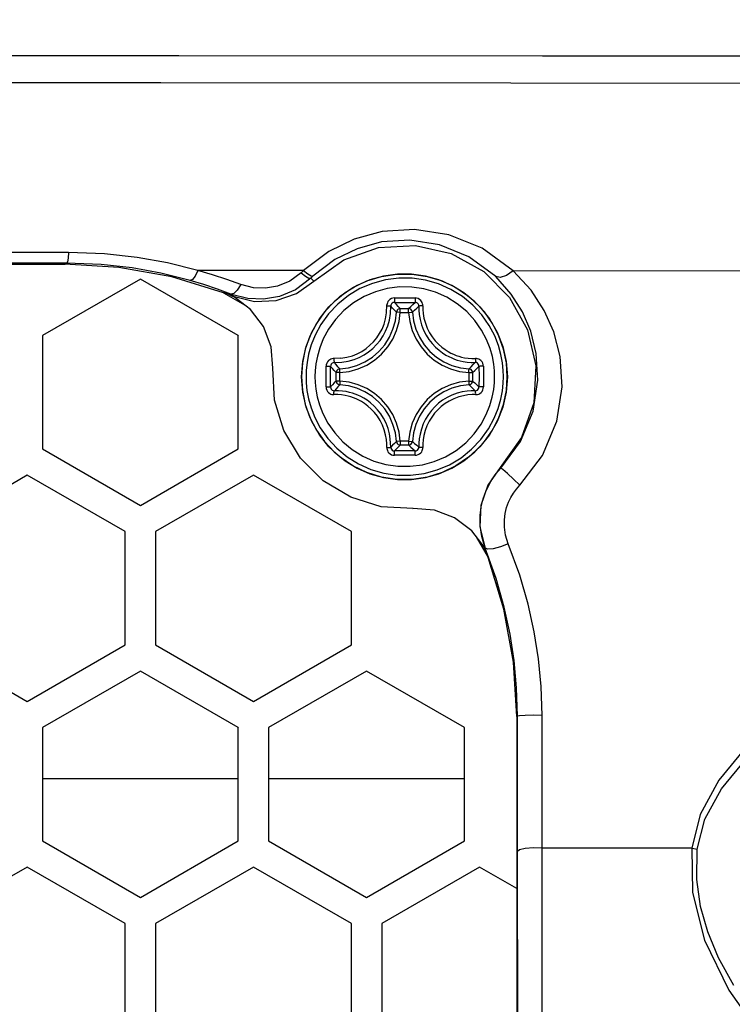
# Model space of a CAD drawing. Extents: x 0 to 420, y 0 to 297.
# Tile 23 of 93: x 115.1 to 121.35, y 185.35 to 193.97. Entities that reach past the tile are written whole.
import ezdxf

# ---------------------------------------------------------------- set-up
doc = ezdxf.new("R2010")
doc.units = 0
doc.header["$LTSCALE"] = 23.1
doc.layers.get('0').update_dxf_attribs({"linetype": 'CONTINUOUS'})
doc.layers.add('02___PRT_ALL_AXES', color=7, linetype='CONTINUOUS')
doc.layers.add('DIM_PILOTEES', color=7, linetype='CONTINUOUS')
doc.dimstyles.get("Standard").update_dxf_attribs({"dimtxt": 2.5, "dimasz": 2.5, "dimexe": 1.25, "dimexo": 0.625, "dimtad": 1, "dimcen": 2.5, "dimazin": 3, "dimtfac": 1, "dimtmove": 0, "dimatfit": 3})

# ---------------------------------------------------------------- blocks, each defined once
blk = doc.blocks.new('_FILLED')
at = {"color": 0, "linetype": 'BYBLOCK'}
blk.add_solid([(0, 0), (-1, 0.1667), (-1, -0.1667)], dxfattribs=at)
blk = doc.blocks.new('*D5')
at = {"layer": 'DIM_PILOTEES', "color": 2, "linetype": 'CONTINUOUS'}
for p, q in [((81.7497, 210.1678), (81.7497, 159.6981)), ((144.3877, 210.1687), (144.3877, 159.6981)), ((81.7497, 161.6981), (105.3687, 161.6981)), ((144.3877, 161.6981), (120.7687, 161.6981))]:
    blk.add_line(p, q, dxfattribs=at)
at = {"layer": 'DIM_PILOTEES', "color": 2, "linetype": 'CONTINUOUS', "xscale": 3, "yscale": 3, "zscale": 3, "rotation": 180}
blk.add_blockref('_FILLED', (81.7497, 161.6981), dxfattribs=at)
at = {"layer": 'DIM_PILOTEES', "color": 2, "linetype": 'CONTINUOUS', "xscale": 3, "yscale": 3, "zscale": 3}
blk.add_blockref('_FILLED', (144.3877, 161.6981), dxfattribs=at)

msp = doc.modelspace()

# ---------------------------------------------------------------- linework, layer by layer
at = {"color": 9, "linetype": 'CONTINUOUS'}
for p, q in [((117.8112, 191.9417), (117.5914, 191.7762)), ((115.4987, 191.8324), (115.5153, 191.8414)), ((117.5914, 191.7762), (116.6651, 191.7768)), ((117.5765, 191.7625), (117.5691, 191.7555)), ((117.5914, 191.7762), (117.5765, 191.7625)), ((117.6536, 191.7084), (117.6793, 191.6836)), ((117.657, 191.7287), (117.6731, 191.727)), ((116.8894, 191.5802), (116.8945, 191.583)), ((116.9786, 191.5742), (116.9537, 191.5689)), ((116.9604, 191.5663), (116.9537, 191.5689)), ((116.9537, 191.5689), (116.9702, 191.5568)), ((116.9702, 191.5568), (116.9791, 191.5501)), ((118.4369, 191.4096), (118.4043, 191.4115)), ((118.4369, 191.4096), (118.511, 191.4096)), ((118.4371, 191.4425), (118.5112, 191.4425)), ((118.511, 191.4096), (118.544, 191.4115)), ((117.5812, 190.9666), (117.573, 190.8455)), ((117.7884, 190.8472), (117.7885, 190.9378)), ((117.8271, 190.8471), (117.8272, 190.9369)), ((117.9097, 190.8824), (117.8771, 190.8825)), ((117.8771, 190.8084), (117.8771, 190.8825)), ((117.9082, 190.9128), (117.9081, 190.9153)), ((117.9097, 190.8824), (117.9082, 190.9128)), ((117.9097, 190.8083), (117.9097, 190.8824)), ((119.0382, 190.8824), (119.0713, 190.8825)), ((119.0382, 190.8824), (119.0383, 190.8083)), ((119.0713, 190.8825), (119.0713, 190.8084)), ((119.1273, 190.9369), (119.1274, 190.8471)), ((119.1664, 190.9378), (119.1665, 190.8472)), ((117.7886, 190.7566), (117.7884, 190.8472)), ((117.8272, 190.7573), (117.8271, 190.8471)), ((117.9097, 190.8083), (117.8771, 190.8084)), ((119.0383, 190.8083), (119.0713, 190.8084)), ((119.1274, 190.8471), (119.1273, 190.7574)), ((119.1665, 190.8472), (119.1664, 190.7567)), ((119.3672, 190.7243), (119.3754, 190.8455)), ((117.9082, 190.778), (117.9081, 190.7756)), ((117.9839, 190.766), (117.9081, 190.7756)), ((117.9084, 190.7829), (117.9082, 190.778)), ((118.4369, 190.2811), (118.4043, 190.2794)), ((118.5111, 190.2811), (118.4369, 190.2811)), ((118.4369, 190.2811), (118.437, 190.2628)), ((118.5111, 190.2811), (118.544, 190.2794)), ((118.5419, 190.2698), (118.544, 190.2794)), ((118.5113, 190.2483), (118.4371, 190.2483)), ((119.3121, 190.0508), (119.3184, 190.0444)), ((118.55, 189.6928), (118.5449, 189.69)), ((119.1787, 189.3506), (119.1824, 189.3459)), ((119.2116, 189.266), (119.2065, 189.2632)), ((119.4588, 187.8725), (119.4642, 187.8754)), ((119.6801, 186.7195), (119.6803, 187.8814)), ((119.4691, 183.258), (119.465, 186.6903)), ((120.9924, 186.718), (119.6801, 186.7195)), ((119.6828, 183.2872), (119.6801, 186.7195))]:
    msp.add_line(p, q, dxfattribs=at)
at = {"color": 7, "linetype": 'CONTINUOUS'}
for p, q in [((113.2061, 191.8324), (115.4987, 191.8324)), ((116.1609, 191.7012), (115.3029, 191.2058)), ((117.0189, 191.2058), (116.1609, 191.7012)), ((117.6536, 191.7084), (117.5206, 191.6085)), ((117.5274, 191.5758), (117.6793, 191.6836)), ((116.8894, 191.5802), (117.0718, 191.4761)), ((116.9366, 191.5655), (116.8945, 191.583)), ((116.9766, 191.5456), (116.9366, 191.5655)), ((117.1017, 191.5298), (116.9604, 191.5663)), ((115.3029, 191.2058), (115.303, 190.2151)), ((117.0189, 191.2058), (117.0168, 191.2047)), ((117.0189, 190.2151), (117.0189, 191.2058)), ((115.303, 190.2151), (116.161, 189.7197)), ((116.161, 189.7197), (117.0189, 190.2151)), ((119.3121, 190.0508), (119.204, 189.8981)), ((115.1702, 189.9852), (114.3123, 189.4898)), ((116.0282, 189.4898), (115.1702, 189.9852)), ((117.1517, 189.9852), (116.2937, 189.4898)), ((118.0097, 189.4898), (117.1517, 189.9852)), ((119.204, 189.8981), (119.1428, 189.7202)), ((119.1428, 189.7202), (119.1343, 189.5325)), ((119.1343, 189.5325), (119.1803, 189.3441)), ((116.0282, 189.4898), (116.0262, 189.4887)), ((116.0283, 188.4991), (116.0282, 189.4898)), ((116.2937, 189.4898), (116.2937, 188.4991)), ((118.0097, 189.4898), (118.0076, 189.4887)), ((118.0097, 188.4991), (118.0097, 189.4898)), ((119.1024, 189.4456), (119.2065, 189.2632)), ((114.3123, 188.499), (115.1703, 188.0037)), ((115.1703, 188.0037), (116.0283, 188.4991)), ((116.2937, 188.4991), (117.1517, 188.0037)), ((117.1517, 188.0037), (118.0097, 188.4991)), ((116.161, 188.2692), (115.303, 187.7738)), ((117.019, 187.7738), (116.161, 188.2692)), ((118.1424, 188.2692), (117.2845, 187.7738)), ((119.0004, 187.7739), (118.1424, 188.2692)), ((119.4588, 187.8725), (119.4589, 183.2525)), ((115.303, 187.7738), (115.3031, 186.7831)), ((117.019, 187.7738), (117.017, 187.7727)), ((117.019, 186.7831), (117.019, 187.7738)), ((117.2845, 187.7738), (117.2845, 186.7831)), ((119.0004, 187.7739), (118.9984, 187.7727)), ((119.0005, 186.7831), (119.0004, 187.7739)), ((115.3031, 187.3293), (117.017, 187.3294)), ((117.2845, 187.3294), (118.9984, 187.3294)), ((119.465, 186.6903), (119.4647, 187.0222)), ((115.3031, 186.7831), (116.1611, 186.2877)), ((116.1611, 186.2877), (117.019, 186.7831)), ((117.2845, 186.7831), (118.1425, 186.2878)), ((118.1425, 186.2878), (119.0005, 186.7831)), ((115.1704, 186.5532), (114.3124, 186.0578)), ((116.0284, 186.0578), (115.1704, 186.5532)), ((117.1518, 186.5532), (116.2938, 186.0578)), ((118.0098, 186.0578), (117.1518, 186.5532)), ((119.1332, 186.5532), (118.2752, 186.0579)), ((119.4588, 186.3653), (119.1332, 186.5532)), ((116.0284, 186.0578), (116.0263, 186.0567)), ((116.0284, 185.0671), (116.0284, 186.0578)), ((116.2938, 186.0578), (116.2939, 185.0671)), ((118.0098, 186.0578), (118.0077, 186.0567)), ((118.0098, 185.0671), (118.0098, 186.0578)), ((118.2752, 186.0579), (118.2753, 185.0671))]:
    msp.add_line(p, q, dxfattribs=at)
for points in [[(113.2114, 193.4225), (116.3396, 193.4218), (119.4069, 193.4197), (122.3562, 193.4162), (125.1326, 193.4114), (127.6842, 193.4054), (129.9636, 193.3983), (131.9282, 193.3901), (133.5416, 193.3811), (134.7736, 193.3715), (135.6012, 193.3614), (136.0092, 193.351), (136.0535, 193.3463)], [(117.6793, 191.6836), (117.943, 191.8711), (118.2468, 191.9777), (118.571, 191.9961), (118.8842, 191.9248), (119.1691, 191.7675), (119.396, 191.5406), (119.5534, 191.2557), (119.6246, 190.9425), (119.6063, 190.6183), (119.4996, 190.3145), (119.3121, 190.0508)], [(116.8894, 191.5802), (116.4375, 191.7195), (115.9726, 191.804), (115.4987, 191.8324)], [(117.5727, 190.8454), (117.5828, 190.9798), (117.6128, 191.1112), (117.662, 191.2366), (117.7293, 191.3533), (117.8133, 191.4586), (117.9121, 191.5502), (118.0234, 191.6261), (118.1448, 191.6846), (118.2736, 191.7243), (118.4068, 191.7444), (118.5415, 191.7444), (118.6747, 191.7243), (118.8035, 191.6846), (118.9249, 191.6262), (119.0362, 191.5503), (119.135, 191.4586), (119.219, 191.3533), (119.2863, 191.2366), (119.3356, 191.1112), (119.3656, 190.9798), (119.3756, 190.8455)], [(116.9727, 191.5517), (117.1619, 191.5056), (117.3504, 191.5146), (117.5274, 191.5758)], [(117.5206, 191.6085), (117.3792, 191.5489), (117.2408, 191.5245), (117.1017, 191.5298)], [(117.3213, 190.9214), (117.3068, 191.1092), (117.24, 191.2849), (117.1264, 191.4347), (116.9727, 191.5517)], [(118.55, 189.6928), (118.27, 189.7084), (118.0033, 189.7904), (117.7615, 189.936), (117.5646, 190.1329), (117.419, 190.3747), (117.3369, 190.6414), (117.3213, 190.9214)], [(119.3756, 190.8455), (119.3656, 190.7111), (119.3356, 190.5798), (119.2864, 190.4543), (119.219, 190.3377), (119.135, 190.2323), (119.0363, 190.1407), (118.9249, 190.0648), (118.8035, 190.0063), (118.6748, 189.9666), (118.5416, 189.9465), (118.4068, 189.9465), (118.2736, 189.9666), (118.1449, 190.0063), (118.0235, 190.0648), (117.9122, 190.1406), (117.8134, 190.2323), (117.7294, 190.3376), (117.662, 190.4543), (117.6128, 190.5797), (117.5828, 190.7111), (117.5727, 190.8454)], [(119.1824, 189.3459), (119.1512, 189.4478), (119.1375, 189.5433), (119.1373, 189.6304), (119.147, 189.7085), (119.1639, 189.7783), (119.1862, 189.8409), (119.2154, 189.9025)], [(119.1803, 189.3441), (119.0633, 189.4979), (118.9135, 189.6115), (118.7378, 189.6782), (118.55, 189.6928)], [(119.2116, 189.266), (119.1941, 189.308), (119.1742, 189.3481)], [(119.4588, 187.8725), (119.4303, 188.3465), (119.3458, 188.8113), (119.2065, 189.2632)]]:
    msp.add_lwpolyline(points, dxfattribs=at)
at = {"color": 9, "linetype": 'CONTINUOUS'}
for points in [[(119.4267, 191.7747), (119.1551, 191.971), (118.8623, 192.0889), (118.5619, 192.135), (118.2793, 192.1164), (118.0344, 192.0498), (117.8112, 191.9417)], [(119.2735, 191.7244), (119.0373, 191.8972), (118.7823, 192.0012), (118.5203, 192.0421), (118.2737, 192.0259), (118.0599, 191.9675), (117.865, 191.8725), (117.6731, 191.727)], [(115.5317, 191.9345), (114.7513, 191.9347), (113.9972, 191.9349), (113.207, 191.9349)], [(115.5317, 191.9345), (115.5277, 191.8854), (115.5219, 191.8529), (115.5153, 191.8414)], [(116.6651, 191.7768), (116.3977, 191.8431), (116.1324, 191.8908), (115.8483, 191.9224), (115.5317, 191.9345)], [(115.5153, 191.8414), (114.7401, 191.8416), (113.9911, 191.8418), (113.2061, 191.8418)], [(116.596, 191.69), (116.341, 191.7537), (116.0881, 191.7994), (115.8172, 191.8297), (115.5153, 191.8414)], [(116.6651, 191.7768), (116.6408, 191.728), (116.6165, 191.6975), (116.596, 191.69)], [(117.0406, 191.6532), (116.9182, 191.6978), (116.7931, 191.739), (116.6651, 191.7768)], [(117.5691, 191.7555), (117.4689, 191.682), (117.3623, 191.6382), (117.2577, 191.6203), (117.1526, 191.6243), (117.0406, 191.6532)], [(117.5691, 191.7555), (117.6076, 191.7258), (117.637, 191.7094), (117.6536, 191.7084)], [(119.3754, 190.8455), (119.3672, 190.9666), (119.3426, 191.0865), (119.3016, 191.2026), (119.2451, 191.3122), (119.1742, 191.4131), (119.0902, 191.5033), (118.9948, 191.5811), (118.8895, 191.6453), (118.7765, 191.6945), (118.6579, 191.7278), (118.5358, 191.7446), (118.4126, 191.7446), (118.2905, 191.7278), (118.1718, 191.6945), (118.0588, 191.6453), (117.9536, 191.5811), (117.8581, 191.5032), (117.7742, 191.4131), (117.7033, 191.3122), (117.6468, 191.2026), (117.6058, 191.0865), (117.5812, 190.9666)], [(117.5914, 191.7762), (117.6286, 191.7458), (117.657, 191.7287)], [(119.4267, 191.7747), (119.3685, 191.7326), (119.3135, 191.7146), (119.2735, 191.7244)], [(135.2517, 191.7039), (135.1057, 191.7125), (134.5931, 191.722), (133.7203, 191.7311), (132.5017, 191.7398), (130.9577, 191.7479), (129.1143, 191.7552), (127.0023, 191.7616), (124.6571, 191.7671), (122.1179, 191.7715), (119.4267, 191.7747)], [(119.4859, 189.8963), (119.6837, 190.1579), (119.8093, 190.4565), (119.8565, 190.7588), (119.8391, 191.0225), (119.7824, 191.2404), (119.699, 191.4275), (119.5847, 191.6031), (119.4267, 191.7747)], [(116.9537, 191.5689), (116.8372, 191.6126), (116.7179, 191.653), (116.596, 191.69)], [(117.0406, 191.6532), (117.0092, 191.6039), (116.9786, 191.5742)], [(119.3415, 190.8469), (119.3398, 190.9019), (119.3331, 190.9671), (119.3196, 191.0401), (119.2976, 191.1189), (119.2647, 191.2032), (119.2169, 191.294), (119.1518, 191.3874), (119.073, 191.4732), (118.982, 191.5486), (118.8813, 191.6112), (118.7734, 191.6591), (118.6599, 191.692), (118.543, 191.7091), (118.4249, 191.71), (118.3077, 191.6949), (118.1933, 191.6638), (118.0845, 191.6175), (117.9828, 191.5566), (117.8906, 191.4826), (117.8099, 191.3973), (117.7424, 191.3034), (117.6923, 191.2106), (117.6579, 191.1245), (117.6349, 191.0441), (117.6208, 190.9696), (117.6139, 190.9031), (117.6121, 190.8469)], [(117.6731, 191.727), (117.6665, 191.7209), (117.6601, 191.7147), (117.6536, 191.7084)], [(119.3184, 190.0444), (119.4908, 190.278), (119.6008, 190.5448), (119.6429, 190.8149), (119.6288, 191.0507), (119.5805, 191.2457), (119.5088, 191.4131), (119.4102, 191.5705), (119.2735, 191.7244)], [(119.2641, 190.8472), (119.2625, 190.8972), (119.2564, 190.9565), (119.2442, 191.023), (119.2241, 191.0947), (119.1942, 191.1714), (119.1507, 191.254), (119.0915, 191.3389), (119.0197, 191.417), (118.937, 191.4857), (118.8454, 191.5425), (118.7472, 191.5862), (118.6439, 191.6161), (118.5376, 191.6316), (118.4301, 191.6325), (118.3235, 191.6187), (118.2194, 191.5905), (118.1204, 191.5483), (118.0279, 191.4929), (117.944, 191.4256), (117.8706, 191.348), (117.8092, 191.2625), (117.7636, 191.1781), (117.7322, 191.0998), (117.7113, 191.0266), (117.6986, 190.9588), (117.6923, 190.8983), (117.6906, 190.8472)], [(117.9181, 191.0074), (117.9711, 191.0162), (118.0183, 191.0298), (118.0615, 191.0474), (118.1012, 191.0685), (118.1381, 191.093), (118.1725, 191.1212), (118.204, 191.1528), (118.2322, 191.1872), (118.2567, 191.2241), (118.2778, 191.2639), (118.2953, 191.3071), (118.3087, 191.3539), (118.3175, 191.4068), (118.32, 191.4761)], [(118.3869, 191.5361), (118.3737, 191.5348), (118.3601, 191.5306), (118.3475, 191.5235), (118.3373, 191.5145), (118.3297, 191.5046), (118.3246, 191.4946), (118.3215, 191.4851), (118.32, 191.4761)], [(118.3875, 191.4972), (118.3769, 191.4956), (118.3673, 191.4908), (118.3598, 191.4834), (118.3551, 191.4741), (118.3537, 191.4639)], [(118.3869, 191.5361), (118.4774, 191.5363), (118.568, 191.5361)], [(118.3869, 191.5361), (118.3869, 191.5253), (118.387, 191.515), (118.3871, 191.5063), (118.3873, 191.5001), (118.3875, 191.4972)], [(118.3875, 191.4972), (118.4773, 191.4973), (118.567, 191.4972)], [(118.4371, 191.4425), (118.4206, 191.4613), (118.4041, 191.4795), (118.3875, 191.4972)], [(118.5112, 191.4425), (118.5298, 191.4613), (118.5484, 191.4795), (118.567, 191.4972)], [(118.568, 191.5361), (118.568, 191.5253), (118.5679, 191.515), (118.5676, 191.5063), (118.5674, 191.5001), (118.567, 191.4972)], [(118.6009, 191.4639), (118.5995, 191.474), (118.5948, 191.4834), (118.5872, 191.4908), (118.5776, 191.4956), (118.567, 191.4972)], [(118.6353, 191.4678), (118.635, 191.4761), (118.6334, 191.4852), (118.6303, 191.4948), (118.6251, 191.5048), (118.6174, 191.5147), (118.607, 191.5237), (118.5945, 191.5307), (118.581, 191.5349), (118.568, 191.5361)], [(117.8606, 190.9708), (117.9257, 190.9732), (117.9822, 190.9826), (118.0325, 190.997), (118.0786, 191.0157), (118.121, 191.0381), (118.1603, 191.0643), (118.197, 191.0944), (118.2306, 191.128), (118.2606, 191.1647), (118.2868, 191.2041), (118.3092, 191.2465), (118.3278, 191.2925), (118.3421, 191.3425), (118.3514, 191.3988), (118.3537, 191.4639)], [(117.9081, 190.9153), (117.9839, 190.9249), (118.058, 190.9456), (118.1284, 190.977), (118.1933, 191.0182), (118.2513, 191.0683), (118.3014, 191.1263), (118.3426, 191.1912), (118.374, 191.2616), (118.3947, 191.3357), (118.4043, 191.4115)], [(117.9097, 190.8824), (117.9901, 190.8926), (118.0689, 190.9146), (118.1437, 190.9479), (118.2126, 190.9917), (118.2743, 191.045), (118.3276, 191.1067), (118.3714, 191.1756), (118.4047, 191.2505), (118.4267, 191.3293), (118.4369, 191.4096)], [(118.3197, 191.4678), (118.3295, 191.4679), (118.3385, 191.4675), (118.346, 191.4666), (118.3512, 191.4654), (118.3537, 191.4639)], [(118.4043, 191.4115), (118.3875, 191.4295), (118.3706, 191.447), (118.3537, 191.4639)], [(118.4371, 191.4425), (118.4274, 191.441), (118.4185, 191.4366), (118.4113, 191.4298), (118.4064, 191.4212), (118.4043, 191.4115)], [(118.4369, 191.4096), (118.4369, 191.4279), (118.4369, 191.4351), (118.437, 191.4401), (118.4371, 191.4425)], [(118.511, 191.4096), (118.5111, 191.4279), (118.5111, 191.4351), (118.5112, 191.4401), (118.5112, 191.4425)], [(118.511, 191.4096), (118.5212, 191.3292), (118.5432, 191.2504), (118.5765, 191.1756), (118.6203, 191.1067), (118.6736, 191.045), (118.7353, 190.9917), (118.8043, 190.9479), (118.8791, 190.9146), (118.9579, 190.8926), (119.0382, 190.8824)], [(118.544, 191.4115), (118.5419, 191.4211), (118.537, 191.4297), (118.5298, 191.4366), (118.521, 191.441), (118.5112, 191.4425)], [(118.544, 191.4115), (118.563, 191.4295), (118.5819, 191.447), (118.6009, 191.4639)], [(118.544, 191.4115), (118.5536, 191.3357), (118.5743, 191.2616), (118.6057, 191.1912), (118.6469, 191.1263), (118.697, 191.0683), (118.755, 191.0182), (118.8199, 190.977), (118.8903, 190.9456), (118.9645, 190.9249), (119.0402, 190.9153)], [(118.6353, 191.4678), (118.6255, 191.4679), (118.6164, 191.4675), (118.6089, 191.4667), (118.6036, 191.4654), (118.6009, 191.4639)], [(118.6009, 191.4639), (118.6011, 191.4293), (118.6043, 191.3905), (118.6117, 191.3473), (118.6243, 191.3006), (118.6421, 191.2545), (118.6639, 191.2115), (118.6889, 191.1723), (118.7167, 191.1368), (118.7463, 191.1054), (118.7772, 191.078), (118.8085, 191.0545), (118.8373, 191.0362), (118.8636, 191.0219), (118.8881, 191.0104), (118.9118, 191.0008), (118.9358, 190.9926), (118.9614, 190.9853), (118.9899, 190.979), (119.0227, 190.9739), (119.0595, 190.971), (119.094, 190.9708)], [(118.6353, 191.4678), (118.6355, 191.4353), (118.6385, 191.399), (118.6455, 191.3584), (118.6574, 191.3147), (118.6741, 191.2714), (118.6945, 191.2311), (118.718, 191.1943), (118.7441, 191.161), (118.7719, 191.1316), (118.8008, 191.1058), (118.8302, 191.0839), (118.8573, 191.0666), (118.8819, 191.0532), (118.9049, 191.0424), (118.9271, 191.0334), (118.9496, 191.0256), (118.9736, 191.0188), (119.0004, 191.0128), (119.0312, 191.0081), (119.0657, 191.0053), (119.098, 191.0051)], [(117.9181, 191.0074), (117.8486, 191.0048), (117.8396, 191.0032), (117.83, 191.0001), (117.8199, 190.9948), (117.81, 190.9872), (117.801, 190.9768), (117.794, 190.9643), (117.7898, 190.9508), (117.7885, 190.9378)], [(117.8606, 190.9708), (117.8504, 190.9693), (117.8411, 190.9646), (117.8336, 190.9571), (117.8288, 190.9475), (117.8272, 190.9369)], [(117.857, 191.0051), (117.8569, 190.9952), (117.8572, 190.9862), (117.858, 190.9787), (117.8592, 190.9734), (117.8606, 190.9708)], [(117.9081, 190.9153), (117.8918, 190.9338), (117.876, 190.9522), (117.8606, 190.9708)], [(119.0402, 190.9153), (119.0587, 190.9338), (119.0766, 190.9523), (119.094, 190.9708)], [(119.098, 191.0051), (119.0981, 190.9953), (119.0977, 190.9862), (119.0969, 190.9787), (119.0956, 190.9734), (119.094, 190.9708)], [(119.1273, 190.9369), (119.1257, 190.9475), (119.121, 190.9571), (119.1135, 190.9646), (119.1042, 190.9694), (119.094, 190.9708)], [(119.1664, 190.9378), (119.165, 190.951), (119.1608, 190.9646), (119.1537, 190.9771), (119.1447, 190.9874), (119.1348, 190.995), (119.1248, 191.0002), (119.1153, 191.0033), (119.1063, 191.0048), (119.098, 191.0051)], [(117.7885, 190.9378), (117.7994, 190.9377), (117.8097, 190.9376), (117.8183, 190.9374), (117.8244, 190.9372), (117.8272, 190.9369)], [(117.8771, 190.8825), (117.86, 190.9006), (117.8434, 190.9187), (117.8272, 190.9369)], [(117.9081, 190.9153), (117.8984, 190.9132), (117.8898, 190.9083), (117.883, 190.901), (117.8786, 190.8922), (117.8771, 190.8825)], [(119.0382, 190.8824), (119.0393, 190.9006), (119.0397, 190.9078), (119.04, 190.9129), (119.0402, 190.9153)], [(119.0713, 190.8825), (119.0697, 190.8922), (119.0653, 190.901), (119.0585, 190.9083), (119.0499, 190.9132), (119.0402, 190.9153)], [(119.0713, 190.8825), (119.0905, 190.9006), (119.1092, 190.9187), (119.1273, 190.9369)], [(119.1664, 190.9378), (119.1555, 190.9378), (119.1452, 190.9377), (119.1364, 190.9375), (119.1303, 190.9372), (119.1273, 190.9369)], [(117.573, 190.8455), (117.5812, 190.7243), (117.6058, 190.6044), (117.6468, 190.4884), (117.7033, 190.3787), (117.7742, 190.2779), (117.8582, 190.1877), (117.9537, 190.1098), (118.0589, 190.0457), (118.1719, 189.9965), (118.2905, 189.9632), (118.4126, 189.9464), (118.5359, 189.9464), (118.6579, 189.9632), (118.7766, 189.9965), (118.8896, 190.0457), (118.9948, 190.1098), (119.0903, 190.1877), (119.1742, 190.2779), (119.2452, 190.3787), (119.3017, 190.4884), (119.3426, 190.6044), (119.3672, 190.7243)], [(117.6121, 190.8469), (117.6138, 190.7918), (117.6205, 190.7267), (117.6339, 190.6537), (117.656, 190.5748), (117.6889, 190.4906), (117.7367, 190.3997), (117.8018, 190.3064), (117.8806, 190.2205), (117.9716, 190.1451), (118.0723, 190.0826), (118.1802, 190.0346), (118.2937, 190.0018), (118.4106, 189.9847), (118.5287, 189.9837), (118.6459, 189.9988), (118.7603, 190.0299), (118.8691, 190.0762), (118.9708, 190.1371), (119.063, 190.2112), (119.1437, 190.2964), (119.2112, 190.3903), (119.2613, 190.4831), (119.2957, 190.5692), (119.3187, 190.6496), (119.3328, 190.7241), (119.3397, 190.7907), (119.3415, 190.8469)], [(117.6906, 190.8472), (117.6922, 190.7971), (117.6982, 190.7378), (117.7105, 190.6714), (117.7305, 190.5997), (117.7605, 190.523), (117.804, 190.4403), (117.8632, 190.3554), (117.9349, 190.2773), (118.0177, 190.2087), (118.1093, 190.1518), (118.2075, 190.1081), (118.3108, 190.0783), (118.4171, 190.0627), (118.5246, 190.0618), (118.6312, 190.0756), (118.7352, 190.1039), (118.8343, 190.146), (118.9268, 190.2014), (119.0107, 190.2688), (119.0841, 190.3463), (119.1455, 190.4318), (119.1911, 190.5162), (119.2224, 190.5946), (119.2433, 190.6677), (119.2561, 190.7355), (119.2624, 190.796), (119.2641, 190.8472)], [(117.8771, 190.8084), (117.86, 190.7914), (117.8434, 190.7745), (117.8272, 190.7573)], [(117.8771, 190.8084), (117.8786, 190.7987), (117.883, 190.7898), (117.8898, 190.7826), (117.8984, 190.7777), (117.9081, 190.7756)], [(117.9097, 190.8083), (117.9092, 190.7988), (117.9084, 190.7829)], [(118.4369, 190.2811), (118.4267, 190.3614), (118.4047, 190.4403), (118.3714, 190.5151), (118.3276, 190.584), (118.2743, 190.6457), (118.2126, 190.699), (118.1437, 190.7428), (118.0688, 190.7761), (117.99, 190.7981), (117.9097, 190.8083)], [(119.0383, 190.8083), (118.9579, 190.7981), (118.8791, 190.7761), (118.8042, 190.7428), (118.7353, 190.699), (118.6736, 190.6457), (118.6203, 190.584), (118.5766, 190.5151), (118.5432, 190.4402), (118.5212, 190.3614), (118.5111, 190.2811)], [(119.0383, 190.8083), (119.0388, 190.7987), (119.0397, 190.7829)], [(119.0402, 190.7756), (119.0498, 190.7777), (119.0585, 190.7826), (119.0653, 190.7897), (119.0697, 190.7986), (119.0713, 190.8084)], [(119.0713, 190.8084), (119.0905, 190.7915), (119.1092, 190.7745), (119.1273, 190.7574)], [(117.7886, 190.7566), (117.7994, 190.7567), (117.8097, 190.7568), (117.8183, 190.7569), (117.8244, 190.7571), (117.8272, 190.7573)], [(117.7886, 190.7566), (117.7899, 190.7435), (117.7941, 190.7299), (117.8012, 190.7173), (117.8102, 190.7071), (117.8201, 190.6995), (117.8301, 190.6943), (117.8397, 190.6912), (117.8487, 190.6897), (117.857, 190.6895)], [(117.8272, 190.7573), (117.8288, 190.7468), (117.8336, 190.7372), (117.8411, 190.7297), (117.8504, 190.725), (117.8607, 190.7235)], [(117.857, 190.6895), (117.8569, 190.6993), (117.8572, 190.7083), (117.858, 190.7158), (117.8592, 190.721), (117.8607, 190.7235)], [(117.9081, 190.7756), (117.8918, 190.7583), (117.876, 190.741), (117.8607, 190.7235)], [(118.3537, 190.2305), (118.3536, 190.2651), (118.3505, 190.3039), (118.3432, 190.3471), (118.3306, 190.3938), (118.3129, 190.44), (118.2911, 190.483), (118.2661, 190.5222), (118.2384, 190.5577), (118.2088, 190.5891), (118.1779, 190.6166), (118.1466, 190.64), (118.1177, 190.6583), (118.0914, 190.6726), (118.0669, 190.6841), (118.0432, 190.6937), (118.0191, 190.7019), (117.9935, 190.7092), (117.9649, 190.7155), (117.9321, 190.7205), (117.8952, 190.7234), (117.8607, 190.7235)], [(118.4043, 190.2794), (118.3947, 190.3552), (118.374, 190.4293), (118.3426, 190.4997), (118.3014, 190.5646), (118.2513, 190.6226), (118.1933, 190.6727), (118.1284, 190.7139), (118.058, 190.7453), (117.9839, 190.766)], [(119.0402, 190.7756), (118.9644, 190.766), (118.8903, 190.7453), (118.8199, 190.7139), (118.755, 190.6727), (118.697, 190.6226), (118.6469, 190.5646), (118.6057, 190.4997), (118.5743, 190.4293), (118.5536, 190.3551), (118.544, 190.2794)], [(119.094, 190.7235), (119.0602, 190.7234), (119.0224, 190.7205), (118.9804, 190.7136), (118.9355, 190.7018), (118.8904, 190.6851), (118.8478, 190.6643), (118.8089, 190.6403), (118.7733, 190.6133), (118.7404, 190.5834), (118.7106, 190.5505), (118.6838, 190.5148), (118.6599, 190.4758), (118.6392, 190.4332), (118.6225, 190.388), (118.6108, 190.3428), (118.604, 190.3012), (118.6011, 190.2639), (118.601, 190.2305)], [(119.0397, 190.7829), (119.04, 190.7779), (119.0402, 190.7756)], [(119.0402, 190.7756), (119.0587, 190.7583), (119.0767, 190.741), (119.094, 190.7235)], [(119.094, 190.7235), (119.1042, 190.725), (119.1135, 190.7297), (119.121, 190.7372), (119.1257, 190.7468), (119.1273, 190.7574)], [(119.098, 190.6895), (119.0982, 190.6993), (119.0977, 190.7083), (119.0969, 190.7158), (119.0956, 190.721), (119.094, 190.7235)], [(119.098, 190.6895), (119.1064, 190.6898), (119.1154, 190.6913), (119.125, 190.6944), (119.135, 190.6996), (119.1449, 190.7073), (119.1539, 190.7176), (119.1609, 190.7302), (119.1651, 190.7437), (119.1664, 190.7567)], [(119.1664, 190.7567), (119.1555, 190.7567), (119.1452, 190.7568), (119.1365, 190.7569), (119.1303, 190.7571), (119.1273, 190.7574)], [(118.3197, 190.2267), (118.3196, 190.2592), (118.3166, 190.2956), (118.3097, 190.3362), (118.2979, 190.38), (118.2813, 190.4233), (118.2608, 190.4636), (118.2374, 190.5004), (118.2113, 190.5337), (118.1835, 190.5632), (118.1546, 190.5889), (118.1252, 190.6109), (118.0981, 190.6281), (118.0734, 190.6415), (118.0505, 190.6523), (118.0282, 190.6613), (118.0057, 190.669), (117.9816, 190.6759), (117.9548, 190.6818), (117.924, 190.6865), (117.8894, 190.6893), (117.857, 190.6895)], [(119.098, 190.6895), (119.0663, 190.6893), (119.0309, 190.6865), (118.9914, 190.68), (118.9493, 190.6689), (118.907, 190.6532), (118.8671, 190.6337), (118.8306, 190.6111), (118.7972, 190.5859), (118.7664, 190.5578), (118.7384, 190.5269), (118.7133, 190.4935), (118.6908, 190.457), (118.6713, 190.4169), (118.6557, 190.3745), (118.6447, 190.3321), (118.6383, 190.2931), (118.6355, 190.2581), (118.6353, 190.2267)], [(129.8018, 190.3112), (129.0761, 190.458), (128.1551, 190.4395), (127.2118, 190.2853), (126.3428, 190.0642), (125.5498, 189.8118), (124.8291, 189.5452), (124.1756, 189.273), (123.5843, 188.9992), (123.0509, 188.7251), (122.5725, 188.4504), (122.1486, 188.1742), (121.7801, 187.8944), (121.4711, 187.6088), (121.2291, 187.315), (121.0659, 187.0144), (120.9924, 186.718)], [(118.4043, 190.2794), (118.3875, 190.2626), (118.3707, 190.2463), (118.3537, 190.2305)], [(118.4043, 190.2794), (118.4064, 190.2698), (118.4113, 190.2611), (118.4185, 190.2543), (118.4273, 190.2499), (118.4371, 190.2483)], [(118.5111, 190.2811), (118.5111, 190.2715), (118.5111, 190.2556)], [(118.5113, 190.2483), (118.521, 190.2499), (118.5299, 190.2543), (118.5371, 190.2611), (118.5419, 190.2698)], [(118.544, 190.2794), (118.563, 190.2626), (118.582, 190.2463), (118.601, 190.2305)], [(118.3197, 190.2267), (118.3295, 190.2266), (118.3386, 190.227), (118.346, 190.2278), (118.3512, 190.229), (118.3537, 190.2305)], [(118.3197, 190.2267), (118.32, 190.2184), (118.3215, 190.2093), (118.3247, 190.1997), (118.3299, 190.1897), (118.3375, 190.1798), (118.3479, 190.1708), (118.3604, 190.1638), (118.3739, 190.1596), (118.3869, 190.1583)], [(118.3537, 190.2305), (118.3551, 190.2203), (118.3598, 190.2109), (118.3674, 190.2034), (118.3769, 190.1987), (118.3875, 190.1971)], [(118.3869, 190.1583), (118.3869, 190.1692), (118.387, 190.1795), (118.3871, 190.1881), (118.3873, 190.1942), (118.3875, 190.1971)], [(118.4371, 190.2483), (118.4207, 190.2308), (118.4042, 190.2137), (118.3875, 190.1971)], [(118.5671, 190.1971), (118.4773, 190.197), (118.3875, 190.1971)], [(118.437, 190.2628), (118.437, 190.2556), (118.437, 190.2507), (118.4371, 190.2483)], [(118.5111, 190.2556), (118.5112, 190.2507), (118.5113, 190.2483)], [(118.5113, 190.2483), (118.5298, 190.2308), (118.5484, 190.2137), (118.5671, 190.1971)], [(118.5671, 190.1971), (118.5777, 190.1987), (118.5872, 190.2034), (118.5948, 190.2109), (118.5995, 190.2203), (118.601, 190.2305)], [(118.5681, 190.1583), (118.568, 190.1692), (118.5679, 190.1795), (118.5677, 190.1881), (118.5674, 190.1942), (118.5671, 190.1971)], [(118.5681, 190.1583), (118.5812, 190.1596), (118.5948, 190.1639), (118.6074, 190.171), (118.6176, 190.18), (118.6252, 190.1899), (118.6304, 190.1999), (118.6335, 190.2094), (118.635, 190.2184), (118.6353, 190.2267)], [(118.6353, 190.2267), (118.6255, 190.2266), (118.6164, 190.227), (118.6089, 190.2278), (118.6036, 190.229), (118.601, 190.2305)], [(121.0399, 186.7108), (121.1061, 186.972), (121.2516, 187.2391), (121.471, 187.5041), (121.7563, 187.7651), (122.1011, 188.0226), (122.4977, 188.2758), (122.9267, 188.5172), (123.3657, 188.7398), (123.8037, 188.9433), (124.2426, 189.1317), (124.6929, 189.3109), (125.1676, 189.4856), (125.6697, 189.655), (126.1888, 189.8132), (126.7164, 189.9552), (127.255, 190.0781), (127.8009, 190.1759), (128.3338, 190.2391), (128.8355, 190.2606), (129.1457, 190.2499)], [(118.5681, 190.1583), (118.4775, 190.1582), (118.3869, 190.1583)], [(119.2154, 189.9025), (119.2435, 189.9496), (119.2784, 189.9983), (119.3184, 190.0444)], [(119.4859, 189.8963), (119.4302, 189.9499), (119.3762, 189.9992), (119.3359, 190.0332), (119.3184, 190.0444)], [(119.3837, 189.383), (119.3601, 189.4579), (119.3497, 189.528), (119.3495, 189.592), (119.3567, 189.6494), (119.3694, 189.7007), (119.3862, 189.7467), (119.4063, 189.7884), (119.4294, 189.8266), (119.4558, 189.8624), (119.4859, 189.8963)], [(119.3837, 189.383), (119.3159, 189.3562), (119.252, 189.3393), (119.2044, 189.3356), (119.1824, 189.3459)], [(119.4642, 187.8754), (119.4564, 188.1236), (119.4344, 188.3602), (119.399, 188.5922), (119.3481, 188.829), (119.2779, 189.0782), (119.1824, 189.3459)], [(119.6803, 187.8814), (119.6721, 188.1348), (119.649, 188.3765), (119.6117, 188.6134), (119.5582, 188.8551), (119.4842, 189.1097), (119.3837, 189.383)], [(119.6803, 187.8814), (119.6037, 187.8816), (119.5326, 187.8805), (119.4825, 187.8783), (119.4642, 187.8754)], [(119.4647, 187.0222), (119.4644, 187.4802), (119.4643, 187.6912), (119.4642, 187.8754)], [(119.6801, 186.7195), (119.6037, 186.7205), (119.533, 186.715), (119.4832, 186.7041), (119.465, 186.6903)], [(120.9924, 186.718), (121.0079, 186.7153), (121.0237, 186.7129), (121.0399, 186.7108)], [(120.9924, 186.718), (120.9984, 186.3291), (121.1029, 185.9139), (121.316, 185.4753), (121.6326, 185.0273), (122.0418, 184.5758), (122.5353, 184.121), (123.1087, 183.6617), (123.761, 183.197), (124.4934, 182.7276), (125.3092, 182.2575), (126.213, 181.7953), (127.2099, 181.3592), (128.3048, 180.9848), (129.3952, 180.759), (130.2917, 180.7412)], [(121.3584, 185.5169), (121.2255, 185.7584), (121.1309, 185.9853), (121.0681, 186.207), (121.0345, 186.4446), (121.0399, 186.7108)]]:
    msp.add_lwpolyline(points, dxfattribs=at)
at = {"layer": '02___PRT_ALL_AXES', "color": 7, "linetype": 'CONTINUOUS'}
for p, q in [((113.2105, 193.6601), (116.4981, 193.6594)), ((116.4981, 193.6594), (119.6843, 193.6571)), ((119.6843, 193.6571), (122.7951, 193.6532))]:
    msp.add_line(p, q, dxfattribs=at)

# ---------------------------------------------------------------- dimensions: what is measured, and where the dimension line sits
at = {"layer": 'DIM_PILOTEES', "color": 2, "linetype": 'CONTINUOUS'}
dim = msp.add_linear_dim(base=(144.3877, 161.6981), p1=(81.7497, 211.6678), p2=(144.3877, 211.6687), dimstyle='Standard', dxfattribs=at)
dim.commit()
dim.dimension.update_dxf_attribs({"geometry": '*D5', "text_midpoint": (108.8687, 159.9481), "dimtype": 128})

doc.saveas('drawing.dxf')
